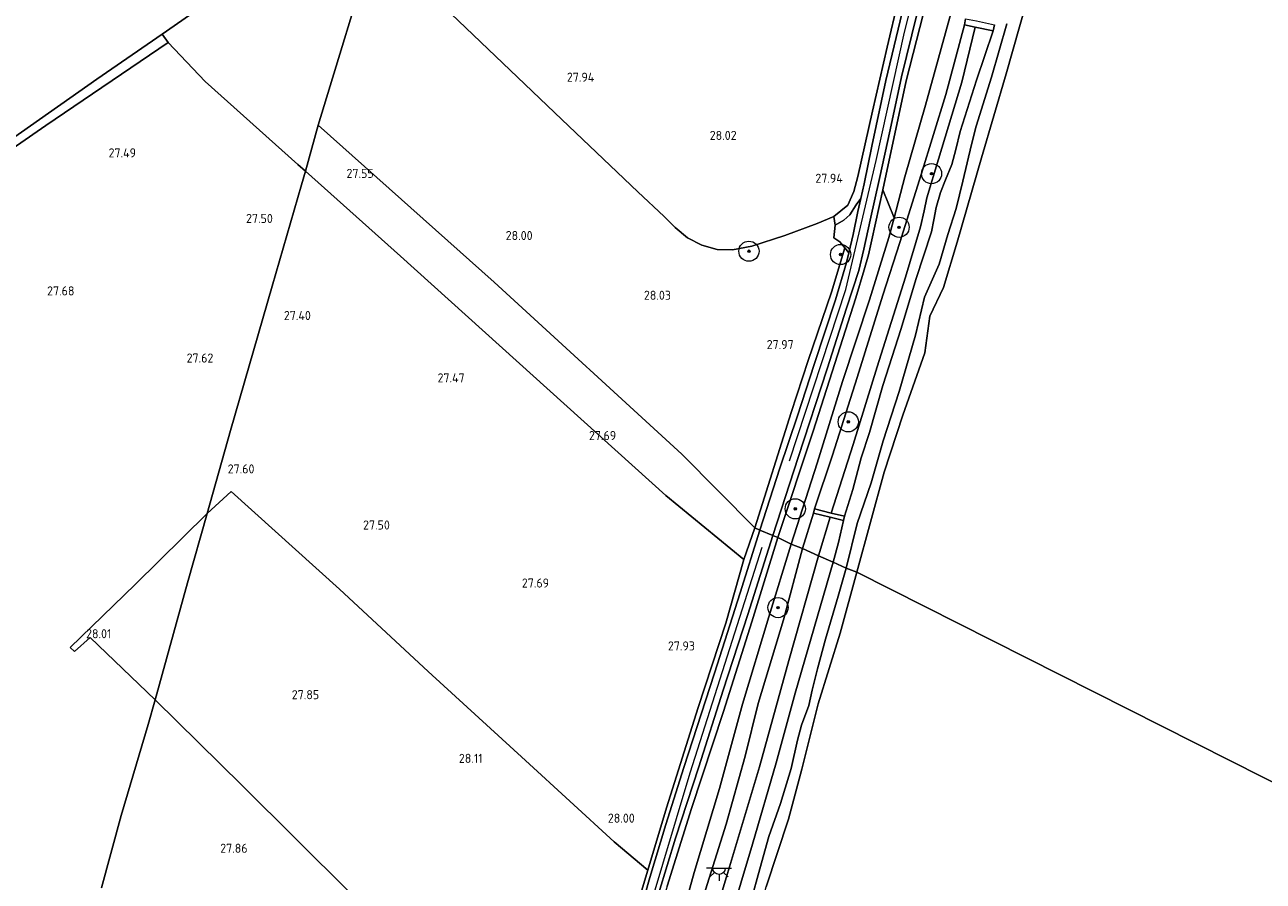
# Model space of a CAD drawing. Extents: x 184075 to 186166, y 346026 to 349063.
# Tile 87 of 136: x 184309 to 184555, y 347363 to 347533. Entities that reach past the tile are written whole.
import ezdxf
from ezdxf.enums import TextEntityAlignment as Align

# ---------------------------------------------------------------- set-up
doc = ezdxf.new("R2010")
doc.units = 0
for name, color, linetype, lineweight in [('B-ME-GR-BOOM-S', 90, 'Continuous', 25), ('B-ME-GR-BOUWLAND_AKKERBOUW-GV', 80, 'Continuous', 13), ('B-ME-GR-GRAS-GV', 60, 'Continuous', 13), ('B-ME-GW-OPHOGING_KRUIN-G', 90, 'Continuous', 18), ('B-ME-GW-TALUD_KRUIN-G', 90, 'Continuous', 18), ('B-ME-GW-TALUD_TEEN-G', 90, 'Continuous', 18), ('B-ME-IE-MEUBILAIR_WEGMEUBILAIR-S', 7, 'Continuous', 25), ('B-ME-IE-TERREINAFSCHEIDING_KUNSTMATIG_HEKWERK-G', 20, 'IE-TERREINAFSCHEIDING-KUNSTMATIG', 18), ('B-ME-OB-BEKLEDING_STEEN-GV', 30, 'Continuous', 18), ('B-ME-OB-BEKLEDING_STORTSTEEN-GV', 30, 'Continuous', 18), ('B-ME-OB-OEVERVOORZIENING-G', 7, 'Continuous', 18), ('B-ME-OG-BEBOUWING_TRAP-GV', 7, 'Continuous', 18), ('B-ME-OG-HOOGTEPUNT-S', 7, 'Continuous', 25), ('B-ME-OG-TERREIN_GROEN-GV', 7, 'Continuous', 18), ('B-ME-OG-WATER_RIVIER-GV', 130, 'Continuous', 18), ('B-ME-VH-ONVERHARD-GV', 252, 'Continuous', 18), ('B-ME-VH-VERHARDING_ASFALT-GV', 252, 'Continuous', 18)]:
    doc.layers.add(name, color=color, linetype=linetype, lineweight=lineweight)
doc.styles.add('NLCS-ISO-ANNOTATIVE-T18', font='NLCS-ISO.ttf', dxfattribs={"height": 1.8})
doc.linetypes.add('IE-TERREINAFSCHEIDING-KUNSTMATIG', pattern='A,4,[82,NLCS.SHX,S=0.75,R=90,X=0,Y=0],4,-2', length=10)

# ---------------------------------------------------------------- blocks, each defined once
blk = doc.blocks.new('SAL-HOOGTELABEL-SO')
at = {"color": 0, "linetype": 'ByBlock', "lineweight": -2, "style": 'NLCS-ISO-ANNOTATIVE-T18'}
blk.add_attdef('HOOGTE', text='', height=1.8, dxfattribs=at).set_placement((2.79, 0), align=Align.RIGHT)
blk = doc.blocks.new('SGR-BOOM_01-SO')
at = {"linetype": 'ByBlock', "lineweight": 18}
h = blk.add_hatch(color=0, dxfattribs=at)
h.dxf.hatch_style = 1
edge = h.paths.add_edge_path()
edge.add_arc((0, 0), 0.25, 0, 360)
at = {"color": 0, "linetype": 'ByBlock', "lineweight": 18}
for radius in [2, 0.25]:
    blk.add_circle((0, 0), radius, dxfattribs=at)
blk = doc.blocks.new('SKL-ET_OV_LICHTPUNT-SO')
at = {"color": 0, "linetype": 'ByBlock', "lineweight": 18}
for points in [[(-1.25, 0), (-2.5, 0)], [(1.25, 0), (2.5, 0)], [(-0.92, -0.85), (-1.83, -1.7)], [(0, -1.25), (0, -2.5)], [(0.92, -0.85), (1.83, -1.7)]]:
    blk.add_lwpolyline(points, dxfattribs=at)
blk.add_lwpolyline([(0, 0), (1.25, 0, -1), (-1.25, 0)], format="xyb", close=True, dxfattribs=at)

msp = doc.modelspace()

# ---------------------------------------------------------------- linework, layer by layer
at = {"layer": 'B-ME-GR-BOUWLAND_AKKERBOUW-GV'}
for points in [[(184306.365, 347745.684, 31.46), (184327.705, 347731.157, 31.083), (184328.103, 347731.954, 31.049), (184338.053, 347723.864, 30.506), (184354.61, 347710.963, 29.483), (184373.067, 347696.451, 28.724), (184391.676, 347681.389, 28.249), (184411.71, 347665.214, 27.759), (184405.572, 347644.36, 27.752), (184395.92, 347610.782, 27.698), (184388.237, 347583.65, 27.955), (184384.926, 347571.322, 28.218), (184372.366, 347554.973, 28.048), (184367.248, 347550.509, 27.823), (184358.811, 347545.757, 27.84), (184342.148, 347534.583, 27.802), (184336.687, 347530.81, 27.848), (184323.778, 347521.889, 27.955), (184295.646, 347502.166, 28.294)], [(184288.659, 347495.439, 28.327), (184313.682, 347512.731, 27.937), (184337.91, 347529.188, 27.835), (184345.242, 347521.455, 27.436), (184363.619, 347504.992, 27.5), (184365.083, 347503.681, 27.506), (184364.321, 347500.936, 27.185), (184358.532, 347480.85, 27.314), (184350.251, 347452.248, 27.588), (184345.595, 347435.809, 27.969), (184331.333, 347421.764, 28.029), (184318.451, 347409.261, 28.037), (184319.307, 347408.504, 28.059), (184322.429, 347411.265, 27.969), (184335.292, 347398.915, 27.982), (184333.905, 347394.027, 27.942), (184328.614, 347375.971, 27.87), (184324.682, 347361.62, 27.944)], [(184324.682, 347361.62, 27.944), (184328.614, 347375.971, 27.87), (184333.905, 347394.027, 27.942), (184335.292, 347398.915, 27.982), (184352.532, 347381.931, 28.033), (184373.977, 347360.633, 28.139)]]:
    msp.add_polyline3d(points, dxfattribs=at)
msp.add_polyline3d([(184383.907, 347486.818, 27.572), (184436.473, 347439.371, 27.792), (184451.968, 347426.715, 28.132), (184448.389, 347414.105, 28.05), (184442.889, 347397.405, 28.116), (184436.612, 347377.473, 28.077), (184432.926, 347365.115, 28.228), (184426.233, 347370.79, 28.237), (184408.692, 347386.882, 28.088), (184389.439, 347404.486, 27.779), (184371.841, 347420.844, 27.715), (184350.382, 347440.206, 27.935), (184345.595, 347435.809, 27.969), (184350.251, 347452.248, 27.588), (184358.532, 347480.85, 27.314), (184364.321, 347500.936, 27.185), (184365.083, 347503.681, 27.506)], close=True, dxfattribs=at)
at = {"layer": 'B-ME-GR-GRAS-GV'}
for points in [[(184471.75, 347493.954, 27.897), (184470.034, 347492.962, 27.75), (184469.777, 347494.682, 27.92), (184472.565, 347496.941, 28.052), (184473.761, 347499.606, 28.094), (184474.561, 347502.59, 28.249), (184477.426, 347515.543, 28.477), (184480.333, 347528.213, 28.512), (184482.564, 347537.48, 28.628), (184487.8, 347557.113, 28.686), (184489.331, 347558.708, 28.659), (184487.051, 347549.872, 28.612), (184484.206, 347538.734, 28.535), (184480.086, 347521.661, 28.388), (184477.331, 347508.606, 28.117), (184475.811, 347501.167, 28.021), (184475.131, 347498.22, 27.944), (184474.182, 347496.964, 27.963), (184472.973, 347495.044, 28.005)], [(184367.614, 347512.804, 27.492), (184365.083, 347503.681, 27.506), (184363.619, 347504.992, 27.5), (184345.242, 347521.455, 27.436), (184337.91, 347529.188, 27.835), (184336.687, 347530.81, 27.848), (184342.148, 347534.583, 27.802), (184358.811, 347545.757, 27.84), (184367.248, 347550.509, 27.823), (184372.366, 347554.973, 28.048), (184378.747, 347549.452, 28.102)], [(184473.63, 347449.468, 24.079), (184469.262, 347435.922, 24.153), (184465.934, 347436.744, 26.545), (184469.502, 347447.382, 26.575), (184474.418, 347462.806, 26.251), (184479.471, 347479.106, 26.112), (184482.838, 347489.547, 26.046), (184487.099, 347503.025, 26), (184491.958, 347518.86, 25.698), (184495.646, 347532.678, 25.69), (184497.774, 347532.233, 24.28), (184495.151, 347521.33, 24.11), (184490.524, 347506.042, 24.079), (184488.206, 347498.412, 24.021), (184487.708, 347495.785, 24.013), (184486.972, 347492.631, 23.986), (184483.975, 347482.647, 24.009), (184478.4, 347464.886, 24.063)], [(184454.162, 347433.016, 27.962), (184451.968, 347426.715, 28.132), (184436.473, 347439.371, 27.792), (184383.907, 347486.818, 27.572), (184365.083, 347503.681, 27.506), (184367.614, 347512.804, 27.492), (184402.495, 347481.637, 27.635), (184439.67, 347447.613, 27.874)], [(184466.507, 347445.795, 26.919), (184461.353, 347429.765, 26.791), (184458.689, 347431.096, 27.884), (184465.706, 347452.155, 27.971), (184471.024, 347468.874, 27.793), (184474.164, 347478.571, 27.746), (184475.795, 347484.136, 27.781), (184476.666, 347487.08, 27.766), (184477.327, 347490.059, 27.793), (184479.481, 347499.941, 27.855), (184481.742, 347494.442, 26.526), (184480.713, 347490.497, 26.552), (184476.866, 347478.148, 26.599), (184471.513, 347461.968, 26.85)], [(184459.1, 347444.782, 28.048), (184455.156, 347432.514, 27.996), (184454.162, 347433.016, 27.962), (184461.366, 347455.814, 28.249), (184464.686, 347466.117, 28.195), (184469.308, 347479.656, 28.044), (184471.964, 347488.5, 27.893), (184472.745, 347487.504, 27.882), (184472.291, 347485.586, 27.886), (184470.1, 347478.171, 27.901), (184465.896, 347465.35, 27.971), (184462.587, 347455.151, 28.087)], [(184421.146, 347324.176, 28.371), (184419.375, 347317.458, 28.423), (184411.026, 347324.301, 28.381), (184393.387, 347341.531, 28.339), (184373.977, 347360.633, 28.139), (184352.532, 347381.931, 28.033), (184335.292, 347398.915, 27.982), (184341.712, 347422.105, 27.851), (184345.595, 347435.809, 27.969), (184350.382, 347440.206, 27.935), (184371.841, 347420.844, 27.715), (184389.439, 347404.486, 27.779), (184408.692, 347386.882, 28.088), (184426.233, 347370.79, 28.237), (184432.926, 347365.115, 28.228), (184431.504, 347360.346, 28.286), (184426.32, 347342.377, 28.356)], [(184341.712, 347422.105, 27.851), (184335.292, 347398.915, 27.982), (184322.429, 347411.265, 27.969), (184319.307, 347408.504, 28.059), (184318.451, 347409.261, 28.037), (184331.333, 347421.764, 28.029), (184345.595, 347435.809, 27.969)], [(184469.064, 347435.088, 24.225), (184466.776, 347427.461, 23.867), (184463.58, 347428.903, 26.385), (184465.764, 347435.904, 26.597)], [(184448.731, 347364.481, 23.77), (184442.503, 347343.876, 23.766), (184439.973, 347344.448, 25.689), (184444.39, 347361.237, 26.203), (184448.438, 347374.273, 26.23), (184452.244, 347387.73, 26.296), (184454.777, 347398.181, 26.393), (184459.838, 347414.735, 26.389), (184463.58, 347428.903, 26.385), (184466.776, 347427.461, 23.867), (184460.862, 347406.724, 23.894), (184455.059, 347385.64, 23.755)]]:
    msp.add_polyline3d(points, close=True, dxfattribs=at)
for points in [[(184393.994, 347534.867, 27.936), (184415.898, 347513.936, 27.955), (184430.935, 347499.592, 27.592), (184436.149, 347494.679, 27.623), (184438.325, 347492.505, 27.65), (184440.767, 347490.441, 27.646), (184443.625, 347489.002, 27.58), (184446.685, 347488.139, 27.596), (184449.741, 347488.105, 27.631), (184453.54, 347488.811, 27.716), (184460.064, 347490.939, 27.735), (184466.495, 347493.298, 27.801), (184469.777, 347494.682, 27.92), (184470.034, 347492.962, 27.75), (184469.797, 347490.472, 27.743), (184470.99, 347489.693, 27.831), (184471.964, 347488.5, 27.893), (184469.308, 347479.656, 28.044), (184464.686, 347466.117, 28.195), (184461.366, 347455.814, 28.249), (184454.162, 347433.016, 27.962), (184439.67, 347447.613, 27.874), (184402.495, 347481.637, 27.635), (184367.614, 347512.804, 27.492), (184378.747, 347549.452, 28.102)], [(184482.564, 347537.48, 28.628), (184480.333, 347528.213, 28.512), (184477.426, 347515.543, 28.477), (184474.561, 347502.59, 28.249), (184473.761, 347499.606, 28.094), (184472.565, 347496.941, 28.052), (184469.777, 347494.682, 27.92), (184466.495, 347493.298, 27.801), (184460.064, 347490.939, 27.735), (184453.54, 347488.811, 27.716), (184449.741, 347488.105, 27.631), (184446.685, 347488.139, 27.596), (184443.625, 347489.002, 27.58), (184440.767, 347490.441, 27.646), (184438.325, 347492.505, 27.65), (184436.149, 347494.679, 27.623), (184430.935, 347499.592, 27.592), (184415.898, 347513.936, 27.955), (184393.994, 347534.867, 27.936)], [(184488.217, 347537.563, 28.38), (184484.137, 347521.568, 28.172), (184479.481, 347499.941, 27.855), (184477.327, 347490.059, 27.793), (184476.666, 347487.08, 27.766), (184475.795, 347484.136, 27.781), (184474.164, 347478.571, 27.746), (184471.024, 347468.874, 27.793), (184465.706, 347452.155, 27.971), (184458.689, 347431.096, 27.884), (184457.674, 347431.451, 27.907), (184462.73, 347446.939, 27.951), (184468.448, 347464.501, 27.797), (184472.303, 347476.512, 27.743), (184474.713, 347484.009, 27.789), (184475.72, 347488.199, 27.789), (184476.997, 347493.98, 27.82), (184478.822, 347502.197, 27.92), (184480.953, 347511.876, 28.175), (184483.195, 347522.37, 28.349), (184486.212, 347534.71, 28.419)], [(184495.897, 347533.877, 25.69), (184495.646, 347532.678, 25.69), (184491.958, 347518.86, 25.698), (184487.099, 347503.025, 26), (184482.838, 347489.547, 26.046), (184479.471, 347479.106, 26.112), (184474.418, 347462.806, 26.251), (184469.502, 347447.382, 26.575), (184465.934, 347436.744, 26.545), (184465.764, 347435.904, 26.597), (184463.58, 347428.903, 26.385), (184461.353, 347429.765, 26.791), (184466.507, 347445.795, 26.919), (184471.513, 347461.968, 26.85), (184476.866, 347478.148, 26.599), (184480.713, 347490.497, 26.552), (184481.742, 347494.442, 26.526), (184483.86, 347502.561, 26.471), (184487.951, 347516.775, 26.61), (184493.608, 347537.305, 26.66)], [(184504.049, 347532.837, 21.594), (184501.06, 347522.268, 21.613), (184497.977, 347512.608, 21.667), (184497.045, 347508.974, 21.644), (184495.35, 347501.66, 21.582), (184494.037, 347496.244, 21.629), (184492.375, 347491.14, 21.613), (184490.683, 347485.228, 21.629), (184487.784, 347478.724, 21.609), (184485.983, 347471.159, 21.632), (184482.743, 347460.022, 21.686), (184479.577, 347450.228, 21.609), (184477.176, 347441.896, 21.586), (184474.398, 347433.85, 21.59), (184472.203, 347425.013, 21.392), (184469.632, 347426.173, 21.873), (184470.709, 347430.092, 21.988), (184471.704, 347434.436, 22.328), (184471.874, 347435.276, 22.276), (184473.575, 347440.55, 22.247), (184475.2, 347446.846, 22.289), (184476.849, 347451.904, 22.278), (184479.522, 347461.162, 22.409), (184483.124, 347472.511, 22.34), (184486.003, 347482.188, 22.351), (184489.16, 347491.636, 22.17), (184489.57, 347494.015, 22.324), (184490.051, 347496.483, 22.56), (184490.901, 347499.408, 22.51), (184491.914, 347501.97, 22.328), (184493.142, 347504.997, 22.146), (184493.976, 347507.972, 22.185), (184494.819, 347511.545, 22.328), (184498.084, 347521.71, 22.154), (184501.376, 347531.48, 21.884), (184501.627, 347532.679, 21.86)], [(184295.646, 347502.166, 28.294), (184323.778, 347521.889, 27.955), (184336.687, 347530.81, 27.848), (184337.91, 347529.188, 27.835), (184313.682, 347512.731, 27.937), (184288.659, 347495.439, 28.327)], [(184431.504, 347360.346, 28.286), (184432.926, 347365.115, 28.228), (184436.612, 347377.473, 28.077), (184442.889, 347397.405, 28.116), (184448.389, 347414.105, 28.05), (184451.968, 347426.715, 28.132), (184454.162, 347433.016, 27.962), (184455.156, 347432.514, 27.996), (184451.221, 347420.128, 28.081), (184446.159, 347404.202, 28.12), (184440.082, 347385.518, 28.105), (184436.496, 347374.224, 28.105), (184433.344, 347363.678, 28.209), (184430.071, 347352.246, 28.271)], [(184435.148, 347360.65, 28.159), (184438.394, 347371.459, 28.101), (184443.018, 347385.652, 28.058), (184447.884, 347400.831, 28.043), (184452.745, 347415.813, 28.012), (184457.674, 347431.451, 27.907), (184458.689, 347431.096, 27.884), (184453.519, 347414.357, 27.981), (184447.911, 347396.585, 28.035), (184441.573, 347377.391, 28.074), (184436.76, 347361.999, 28.058)], [(184436.76, 347361.999, 28.058), (184441.573, 347377.391, 28.074), (184447.911, 347396.585, 28.035), (184453.519, 347414.357, 27.981), (184458.689, 347431.096, 27.884), (184461.353, 347429.765, 26.791), (184456.89, 347415.367, 26.849), (184451.686, 347398.04, 26.856), (184447.113, 347381.321, 26.791), (184442.123, 347364.683, 26.748), (184437.46, 347347.802, 26.539)], [(184437.46, 347347.802, 26.539), (184442.123, 347364.683, 26.748), (184447.113, 347381.321, 26.791), (184451.686, 347398.04, 26.856), (184456.89, 347415.367, 26.849), (184461.353, 347429.765, 26.791), (184463.58, 347428.903, 26.385), (184459.838, 347414.735, 26.389), (184454.777, 347398.181, 26.393), (184452.244, 347387.73, 26.296), (184448.438, 347374.273, 26.23), (184444.39, 347361.237, 26.203)], [(184449.069, 347354.831, 21.896), (184453.675, 347370.302, 21.822), (184458.393, 347386.412, 21.838), (184462.123, 347400.234, 21.888), (184469.632, 347426.173, 21.873), (184472.203, 347425.013, 21.392), (184470.626, 347419.465, 21.492), (184468.164, 347410.91, 21.446), (184466.566, 347405.068, 21.504), (184465.475, 347400.836, 21.5), (184464.816, 347397.802, 21.485), (184463.41, 347393.886, 21.458), (184462.558, 347390.939, 21.4), (184461.358, 347385.311, 21.4), (184459.233, 347378.346, 21.392), (184456.878, 347371.818, 21.411), (184454.766, 347364.21, 21.434), (184453.703, 347360.139, 21.527)]]:
    msp.add_polyline3d(points, dxfattribs=at)
at = {"layer": 'B-ME-GW-OPHOGING_KRUIN-G'}
for points in [[(184461.006, 347446.272, 28.09), (184472.136, 347480.199, 27.866), (184478.179, 347505.784, 28.009), (184483.776, 347531.21, 28.411), (184490.782, 347558.63, 28.581)], [(184455.491, 347429.108, 27.959), (184441.258, 347384.398, 28.083), (184424.837, 347329.437, 28.326), (184417.143, 347299.137, 28.156), (184411.204, 347272.911, 28.218), (184407.143, 347253.365, 28.257), (184404.417, 347227.681, 28.373), (184402.385, 347197.524, 28.272), (184402.028, 347163.434, 27.828), (184403.036, 347135.292, 27.565), (184407.109, 347105.601, 27.503), (184412.504, 347080.544, 27.801), (184418.652, 347060.18, 27.975), (184424.4, 347043.965, 28.346)]]:
    msp.add_polyline3d(points, dxfattribs=at)
at = {"layer": 'B-ME-GW-TALUD_KRUIN-G'}
for points in [[(184488.217, 347537.563, 28.38), (184484.137, 347521.568, 28.172), (184479.481, 347499.941, 27.855), (184477.327, 347490.059, 27.793), (184476.666, 347487.08, 27.766), (184475.795, 347484.136, 27.781), (184474.164, 347478.571, 27.746), (184471.024, 347468.874, 27.793), (184465.706, 347452.155, 27.971), (184458.689, 347431.096, 27.884)], [(184495.646, 347532.678, 25.69), (184491.958, 347518.86, 25.698), (184487.099, 347503.025, 26), (184482.838, 347489.547, 26.046), (184479.471, 347479.106, 26.112), (184474.418, 347462.806, 26.251), (184469.502, 347447.382, 26.575), (184465.934, 347436.744, 26.545)], [(184465.764, 347435.904, 26.597), (184463.58, 347428.903, 26.385)], [(184458.689, 347431.096, 27.884), (184453.519, 347414.357, 27.981), (184447.911, 347396.585, 28.035), (184441.573, 347377.391, 28.074), (184436.76, 347361.999, 28.058), (184431.401, 347344.122, 28.174), (184427.788, 347331.31, 28.17), (184425.131, 347321.222, 28.174), (184422.627, 347312.406, 28.166), (184419.609, 347299.856, 28.108), (184418.306, 347294.962, 28.116)], [(184463.58, 347428.903, 26.385), (184459.838, 347414.735, 26.389), (184454.777, 347398.181, 26.393), (184452.244, 347387.73, 26.296), (184448.438, 347374.273, 26.23), (184444.39, 347361.237, 26.203), (184439.973, 347344.448, 25.689)]]:
    msp.add_polyline3d(points, dxfattribs=at)
at = {"layer": 'B-ME-GW-TALUD_TEEN-G'}
for points in [[(184461.353, 347429.765, 26.791), (184466.507, 347445.795, 26.919), (184471.513, 347461.968, 26.85), (184476.866, 347478.148, 26.599), (184480.713, 347490.497, 26.552), (184481.742, 347494.442, 26.526), (184483.86, 347502.561, 26.471), (184487.951, 347516.775, 26.61), (184493.608, 347537.305, 26.66), (184502.487, 347569.702, 26.591)], [(184461.353, 347429.765, 26.791), (184456.89, 347415.367, 26.849), (184451.686, 347398.04, 26.856), (184447.113, 347381.321, 26.791), (184442.123, 347364.683, 26.748), (184437.46, 347347.802, 26.539), (184433.663, 347334.859, 26.563), (184429.549, 347320.927, 26.578), (184426.961, 347310.163, 26.369), (184424.795, 347303.923, 26.423)]]:
    msp.add_polyline3d(points, dxfattribs=at)
at = {"layer": 'B-ME-IE-TERREINAFSCHEIDING_KUNSTMATIG_HEKWERK-G'}
msp.add_polyline3d([(184378.747, 347549.452, 28.102), (184393.994, 347534.867, 27.936), (184415.898, 347513.936, 27.955), (184430.935, 347499.592, 27.592), (184436.149, 347494.679, 27.623), (184438.325, 347492.505, 27.65), (184440.767, 347490.441, 27.646), (184443.625, 347489.002, 27.58), (184446.685, 347488.139, 27.596), (184449.741, 347488.105, 27.631), (184453.54, 347488.811, 27.716), (184460.064, 347490.939, 27.735), (184466.495, 347493.298, 27.801), (184469.777, 347494.682, 27.92), (184472.565, 347496.941, 28.052), (184473.761, 347499.606, 28.094), (184474.561, 347502.59, 28.249), (184477.426, 347515.543, 28.477), (184480.333, 347528.213, 28.512), (184482.564, 347537.48, 28.628), (184487.8, 347557.113, 28.686)], dxfattribs=at)
at = {"layer": 'B-ME-OB-BEKLEDING_STEEN-GV'}
for points in [[(184473.575, 347440.55, 22.247), (184471.874, 347435.276, 22.276), (184469.262, 347435.922, 24.153), (184473.63, 347449.468, 24.079), (184478.4, 347464.886, 24.063), (184483.975, 347482.647, 24.009), (184486.972, 347492.631, 23.986), (184487.708, 347495.785, 24.013), (184488.206, 347498.412, 24.021), (184490.524, 347506.042, 24.079), (184495.151, 347521.33, 24.11), (184497.774, 347532.233, 24.28), (184501.376, 347531.48, 21.884), (184498.084, 347521.71, 22.154), (184494.819, 347511.545, 22.328), (184493.976, 347507.972, 22.185), (184493.142, 347504.997, 22.146), (184491.914, 347501.97, 22.328), (184490.901, 347499.408, 22.51), (184490.051, 347496.483, 22.56), (184489.57, 347494.015, 22.324), (184489.16, 347491.636, 22.17), (184486.003, 347482.188, 22.351), (184483.124, 347472.511, 22.34), (184479.522, 347461.162, 22.409), (184476.849, 347451.904, 22.278), (184475.2, 347446.846, 22.289)], [(184470.709, 347430.092, 21.988), (184469.632, 347426.173, 21.873), (184466.776, 347427.461, 23.867), (184469.064, 347435.088, 24.225), (184471.704, 347434.436, 22.328)], [(184449.069, 347354.831, 21.896), (184445.41, 347343.219, 21.971), (184442.503, 347343.876, 23.766), (184448.731, 347364.481, 23.77), (184455.059, 347385.64, 23.755), (184460.862, 347406.724, 23.894), (184466.776, 347427.461, 23.867), (184469.632, 347426.173, 21.873), (184462.123, 347400.234, 21.888), (184458.393, 347386.412, 21.838), (184453.675, 347370.302, 21.822)]]:
    msp.add_polyline3d(points, close=True, dxfattribs=at)
at = {"layer": 'B-ME-OB-BEKLEDING_STORTSTEEN-GV'}
for points in [[(184510.443, 347546.06, 20.981), (184503.942, 347522.945, 20.981), (184499.066, 347506.32, 20.981), (184494.228, 347489.582, 20.981), (184491.544, 347480.586, 20.981), (184488.818, 347474.93, 20.981), (184487.84, 347467.643, 20.981), (184483.49, 347455.307, 20.981), (184479.746, 347443.996, 20.981), (184474.342, 347424.221, 20.981), (184472.203, 347425.013, 21.392), (184474.398, 347433.85, 21.59), (184477.176, 347441.896, 21.586), (184479.577, 347450.228, 21.609), (184482.743, 347460.022, 21.686), (184485.983, 347471.159, 21.632), (184487.784, 347478.724, 21.609), (184490.683, 347485.228, 21.629), (184492.375, 347491.14, 21.613), (184494.037, 347496.244, 21.629), (184495.35, 347501.66, 21.582), (184497.045, 347508.974, 21.644), (184497.977, 347512.608, 21.667), (184501.06, 347522.268, 21.613), (184504.049, 347532.837, 21.594)], [(184453.703, 347360.139, 21.527), (184454.766, 347364.21, 21.434), (184456.878, 347371.818, 21.411), (184459.233, 347378.346, 21.392), (184461.358, 347385.311, 21.4), (184462.558, 347390.939, 21.4), (184463.41, 347393.886, 21.458), (184464.816, 347397.802, 21.485), (184465.475, 347400.836, 21.5), (184466.566, 347405.068, 21.504), (184468.164, 347410.91, 21.446), (184470.626, 347419.465, 21.492), (184472.203, 347425.013, 21.392), (184474.342, 347424.221, 20.981), (184471.075, 347412.112, 20.981), (184466.679, 347398.117, 20.981), (184463.439, 347385.167, 20.981), (184460.779, 347375.261, 20.981), (184456.382, 347361.855, 20.981)]]:
    msp.add_polyline3d(points, dxfattribs=at)
at = {"layer": 'B-ME-OB-OEVERVOORZIENING-G'}
for points in [[(184474.342, 347424.221, 20.981), (184479.746, 347443.996, 20.981), (184483.49, 347455.307, 20.981), (184487.84, 347467.643, 20.981), (184488.818, 347474.93, 20.981), (184491.544, 347480.586, 20.981), (184494.228, 347489.582, 20.981), (184499.066, 347506.32, 20.981), (184503.942, 347522.945, 20.981), (184510.443, 347546.06, 20.981), (184518.043, 347569.669, 20.981), (184519.911, 347578.25, 20.981)], [(184425.605, 347216.799, 20.981), (184426.615, 347231.139, 20.981), (184429.148, 347244.146, 20.981), (184430.884, 347254.559, 20.981), (184433.413, 347268.941, 20.981), (184434.63, 347275.289, 20.981), (184435.945, 347282.145, 20.981), (184438.945, 347296.784, 20.981), (184442.226, 347309.126, 20.981), (184446.266, 347323.689, 20.981), (184448.365, 347331.178, 20.981), (184452.167, 347346.447, 20.981), (184456.382, 347361.855, 20.981), (184460.779, 347375.261, 20.981), (184463.439, 347385.167, 20.981), (184466.679, 347398.117, 20.981), (184471.075, 347412.112, 20.981), (184474.342, 347424.221, 20.981)]]:
    msp.add_polyline3d(points, dxfattribs=at)
at = {"layer": 'B-ME-OG-BEBOUWING_TRAP-GV'}
for points in [[(184501.627, 347532.679, 21.86), (184501.376, 347531.48, 21.884), (184497.774, 347532.233, 24.28), (184495.646, 347532.678, 25.69), (184495.897, 347533.877, 25.69), (184498.028, 347533.431, 24.28)], [(184471.874, 347435.276, 22.276), (184471.704, 347434.436, 22.328), (184469.064, 347435.088, 24.225), (184465.764, 347435.904, 26.597), (184465.934, 347436.744, 26.545), (184469.262, 347435.922, 24.153)]]:
    msp.add_polyline3d(points, close=True, dxfattribs=at)
at = {"layer": 'B-ME-OG-TERREIN_GROEN-GV'}
msp.add_polyline3d([(184483.86, 347502.561, 26.471), (184481.742, 347494.442, 26.526), (184479.481, 347499.941, 27.855), (184484.137, 347521.568, 28.172), (184488.217, 347537.563, 28.38), (184489.548, 347542.779, 28.427), (184495.063, 347564.492, 28.489), (184499.822, 347568.176, 27.248), (184502.487, 347569.702, 26.591), (184493.608, 347537.305, 26.66), (184487.951, 347516.775, 26.61)], close=True, dxfattribs=at)
at = {"layer": 'B-ME-OG-WATER_RIVIER-GV'}
for points in [[(184568.409, 347376.675, 20.981), (184474.342, 347424.221, 20.981), (184479.746, 347443.996, 20.981), (184483.49, 347455.307, 20.981), (184487.84, 347467.643, 20.981), (184488.818, 347474.93, 20.981), (184491.544, 347480.586, 20.981), (184494.228, 347489.582, 20.981), (184499.066, 347506.32, 20.981), (184503.942, 347522.945, 20.981), (184510.443, 347546.06, 20.981), (184518.043, 347569.669, 20.981), (184519.911, 347578.25, 20.981), (184654.538, 347663.32, 20.981)], [(184456.382, 347361.855, 20.981), (184460.779, 347375.261, 20.981), (184463.439, 347385.167, 20.981), (184466.679, 347398.117, 20.981), (184471.075, 347412.112, 20.981), (184474.342, 347424.221, 20.981), (184568.409, 347376.675, 20.981), (184564.849, 347365.648, 20.981), (184561.013, 347355.052, 20.981)]]:
    msp.add_polyline3d(points, dxfattribs=at)
at = {"layer": 'B-ME-VH-ONVERHARD-GV'}
msp.add_polyline3d([(184473.598, 347491.105, 27.882), (184472.745, 347487.504, 27.882), (184471.964, 347488.5, 27.893), (184470.99, 347489.693, 27.831), (184469.797, 347490.472, 27.743), (184470.034, 347492.962, 27.75), (184471.75, 347493.954, 27.897), (184472.973, 347495.044, 28.005), (184474.182, 347496.964, 27.963), (184475.131, 347498.22, 27.944), (184474.537, 347495.649, 27.874)], close=True, dxfattribs=at)
at = {"layer": 'B-ME-VH-VERHARDING_ASFALT-GV'}
for points in [[(184486.212, 347534.71, 28.419), (184483.195, 347522.37, 28.349), (184480.953, 347511.876, 28.175), (184478.822, 347502.197, 27.92), (184476.997, 347493.98, 27.82), (184475.72, 347488.199, 27.789), (184474.713, 347484.009, 27.789), (184472.303, 347476.512, 27.743), (184468.448, 347464.501, 27.797), (184462.73, 347446.939, 27.951), (184457.674, 347431.451, 27.907), (184455.156, 347432.514, 27.996), (184459.1, 347444.782, 28.048), (184462.587, 347455.151, 28.087), (184465.896, 347465.35, 27.971), (184470.1, 347478.171, 27.901), (184472.291, 347485.586, 27.886), (184472.745, 347487.504, 27.882), (184473.598, 347491.105, 27.882), (184474.537, 347495.649, 27.874), (184475.131, 347498.22, 27.944), (184475.811, 347501.167, 28.021), (184477.331, 347508.606, 28.117), (184480.086, 347521.661, 28.388), (184484.206, 347538.734, 28.535)], [(184430.071, 347352.246, 28.271), (184433.344, 347363.678, 28.209), (184436.496, 347374.224, 28.105), (184440.082, 347385.518, 28.105), (184446.159, 347404.202, 28.12), (184451.221, 347420.128, 28.081), (184455.156, 347432.514, 27.996), (184457.674, 347431.451, 27.907), (184452.745, 347415.813, 28.012), (184447.884, 347400.831, 28.043), (184443.018, 347385.652, 28.058), (184438.394, 347371.459, 28.101), (184435.148, 347360.65, 28.159)]]:
    msp.add_polyline3d(points, dxfattribs=at)

# ---------------------------------------------------------------- block references
at = {"layer": 'B-ME-GR-BOOM-S'}
for p in [(184489.153, 347503.177, 25.191), (184482.714, 347492.546, 26.353), (184452.972, 347487.798, 27.679), (184471.131, 347487.145, 27.998), (184472.652, 347453.996, 26.062), (184462.153, 347436.758, 27.708), (184458.727, 347417.174, 27.026)]:
    msp.add_blockref('SGR-BOOM_01-SO', p, dxfattribs=at)
at = {"layer": 'B-ME-IE-MEUBILAIR_WEGMEUBILAIR-S'}
msp.add_blockref('SKL-ET_OV_LICHTPUNT-SO', (184447.037, 347365.54, 25.862), dxfattribs=at)
at = {"layer": 'B-ME-OG-HOOGTEPUNT-S'}
for p, values in [((184419.54, 347521.394, 27.94), {'HOOGTE': '27.94'}), ((184447.733, 347509.85, 28.021), {'HOOGTE': '28.02'}), ((184328.734, 347506.398, 27.487), {'HOOGTE': '27.49'}), ((184375.823, 347502.328, 27.55), {'HOOGTE': '27.55'}), ((184468.776, 347501.357, 27.936), {'HOOGTE': '27.94'}), ((184355.841, 347493.399, 27.5), {'HOOGTE': '27.50'}), ((184407.312, 347490.014, 27.998), {'HOOGTE': '28.00'}), ((184316.54, 347479.045, 27.676), {'HOOGTE': '27.68'}), ((184434.725, 347478.175, 28.032), {'HOOGTE': '28.03'}), ((184363.377, 347474.168, 27.399), {'HOOGTE': '27.40'}), ((184459.042, 347468.408, 27.974), {'HOOGTE': '27.97'}), ((184344.06, 347465.736, 27.616), {'HOOGTE': '27.62'}), ((184393.851, 347461.81, 27.465), {'HOOGTE': '27.47'}), ((184423.867, 347450.376, 27.685), {'HOOGTE': '27.69'}), ((184352.203, 347443.764, 27.596), {'HOOGTE': '27.60'}), ((184379.026, 347432.645, 27.503), {'HOOGTE': '27.50'}), ((184410.578, 347421.149, 27.693), {'HOOGTE': '27.69'}), ((184323.848, 347411.103, 28.01), {'HOOGTE': '28.01'}), ((184439.477, 347408.681, 27.928), {'HOOGTE': '27.93'}), ((184365.024, 347399.018, 27.851), {'HOOGTE': '27.85'}), ((184397.402, 347386.403, 28.106), {'HOOGTE': '28.11'}), ((184427.55, 347374.554, 28.002), {'HOOGTE': '28.00'}), ((184350.843, 347368.586, 27.859), {'HOOGTE': '27.86'})]:
    msp.add_blockref('SAL-HOOGTELABEL-SO', p, dxfattribs=at).add_auto_attribs(values)

doc.saveas('drawing.dxf')
